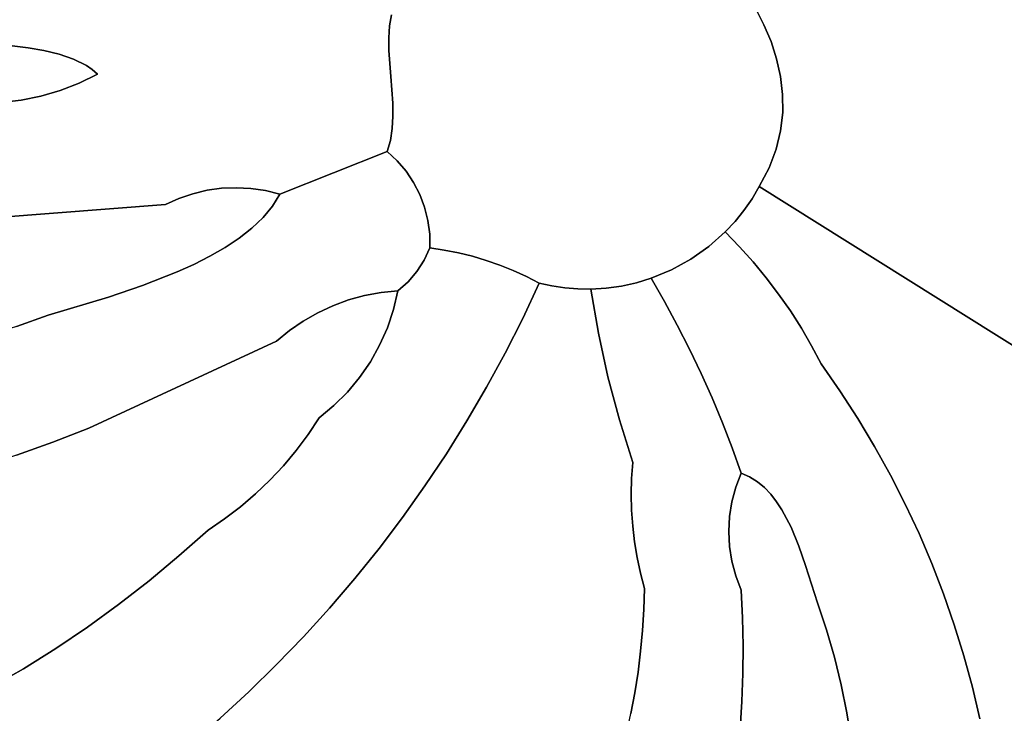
# Model space of a CAD drawing. Header units: inches. Extents: x 37.2 to 70.6, y 17.4 to 61.6.
# Tile 47 of 78: x 54.5 to 57.5, y 38.5 to 40.6. Entities that reach past the tile are written whole.
import ezdxf

# ---------------------------------------------------------------- set-up
doc = ezdxf.new("R2010")
doc.units = ezdxf.units.IN
doc.layers.add('SURFACES_FOR_SKETCHUP', color=7, linetype='Continuous')

msp = doc.modelspace()

# ---------------------------------------------------------------- linework, layer by layer
at = {"layer": 'SURFACES_FOR_SKETCHUP'}
for points, invisible_edges in [([(56.7601, 40.6189), (56.7855, 40.5685), (57.5669, 41.3419)], 10), ([(57.9181, 40.9646), (57.5669, 41.3419), (56.7855, 40.5685)], 10), ([(56.7855, 40.5685), (56.807, 40.5171), (57.9181, 40.9646)], 10), ([(56.807, 40.5171), (56.8239, 40.4648), (57.9181, 40.9646)], 10), ([(56.8239, 40.4648), (56.8358, 40.4116), (57.9181, 40.9646)], 10), ([(56.8358, 40.4116), (56.8421, 40.3576), (57.9181, 40.9646)], 10), ([(56.8423, 40.3029), (56.8359, 40.2476), (57.9181, 40.9646)], 10), ([(57.9221, 39.3565), (57.9181, 40.9646), (56.8359, 40.2476)], 11), ([(56.8421, 40.3576), (56.8423, 40.3029), (57.9181, 40.9646)], 10), ([(54.4707, 40.7819), (54.5111, 40.5042), (54.5374, 40.7729)], 3), ([(54.731, 40.7827), (54.6966, 40.4644), (54.7604, 40.7912)], 3), ([(54.7355, 40.4445), (54.7604, 40.7912), (54.6966, 40.4644)], 3), ([(54.7004, 40.7765), (54.6966, 40.4644), (54.731, 40.7827)], 3), ([(54.7604, 40.7912), (54.7355, 40.4445), (54.7885, 40.8019)], 3), ([(54.7529, 40.4326), (54.7885, 40.8019), (54.7355, 40.4445)], 3), ([(54.7688, 40.4191), (54.7885, 40.8019), (54.7529, 40.4326)], 3), ([(54.7688, 40.4191), (55.6528, 40.565), (54.7885, 40.8019)], 11), ([(55.6587, 40.5987), (54.7885, 40.8019), (55.6528, 40.565)], 3), ([(54.5591, 40.4985), (54.5374, 40.7729), (54.5111, 40.5042)], 3), ([(54.5374, 40.7729), (54.5591, 40.4985), (54.6039, 40.7693)], 3), ([(54.607, 40.4905), (54.6039, 40.7693), (54.5591, 40.4985)], 3), ([(54.6039, 40.7693), (54.607, 40.4905), (54.669, 40.7722)], 3), ([(54.6532, 40.4794), (54.669, 40.7722), (54.607, 40.4905)], 3), ([(54.669, 40.7722), (54.6532, 40.4794), (54.7004, 40.7765)], 3), ([(54.6966, 40.4644), (54.7004, 40.7765), (54.6532, 40.4794)], 3), ([(55.6505, 40.5289), (55.7752, 40.7105), (55.6528, 40.565)], 3), ([(55.6511, 40.4908), (55.7752, 40.7105), (55.6505, 40.5289)], 3), ([(55.6568, 40.4112), (55.7752, 40.7105), (55.6511, 40.4908)], 3), ([(55.6528, 40.565), (55.7752, 40.7105), (55.6587, 40.5987)], 3), ([(55.6626, 40.3307), (55.7752, 40.7105), (55.6568, 40.4112)], 3), ([(55.7752, 40.7105), (55.6626, 40.3307), (56.7313, 40.6683)], 11), ([(56.0271, 39.8241), (56.7313, 40.6683), (55.6626, 40.3307)], 11), ([(56.7313, 40.6683), (56.0271, 39.8241), (56.7601, 40.6189)], 3), ([(56.0271, 39.8241), (56.5643, 39.8581), (56.7601, 40.6189)], 11), ([(56.6188, 39.8965), (56.7601, 40.6189), (56.5643, 39.8581)], 3), ([(56.6687, 39.9409), (56.7601, 40.6189), (56.6188, 39.8965)], 3), ([(56.7601, 40.6189), (56.6687, 39.9409), (56.7855, 40.5685)], 3), ([(55.6528, 40.565), (54.7688, 40.4191), (55.6505, 40.5289)], 3), ([(56.6981, 39.9724), (56.7855, 40.5685), (56.6687, 39.9409)], 3), ([(56.7251, 40.0059), (56.7855, 40.5685), (56.6981, 39.9724)], 3), ([(56.7496, 40.0412), (56.7855, 40.5685), (56.7251, 40.0059)], 3), ([(56.7715, 40.0783), (56.7855, 40.5685), (56.7496, 40.0412)], 3), ([(56.7855, 40.5685), (56.7715, 40.0783), (56.807, 40.5171)], 3), ([(55.1889, 40.075), (55.6505, 40.5289), (54.7688, 40.4191)], 11), ([(55.6505, 40.5289), (55.1889, 40.075), (55.6511, 40.4908)], 3), ([(56.807, 40.5171), (56.7715, 40.0783), (56.8239, 40.4648)], 3), ([(54.5383, 40.3397), (54.5111, 40.5042), (54.4777, 40.3333)], 3), ([(54.5111, 40.5042), (54.5383, 40.3397), (54.5591, 40.4985)], 3), ([(54.5981, 40.3516), (54.5591, 40.4985), (54.5383, 40.3397)], 3), ([(54.5591, 40.4985), (54.5981, 40.3516), (54.607, 40.4905)], 3), ([(54.6567, 40.3688), (54.607, 40.4905), (54.5981, 40.3516)], 3), ([(54.607, 40.4905), (54.6567, 40.3688), (54.6532, 40.4794)], 3), ([(55.2332, 40.0727), (55.6511, 40.4908), (55.1889, 40.075)], 3), ([(55.6511, 40.4908), (55.2332, 40.0727), (55.6568, 40.4112)], 3), ([(54.6532, 40.4794), (54.6567, 40.3688), (54.6966, 40.4644)], 3), ([(54.7137, 40.3913), (54.6966, 40.4644), (54.6567, 40.3688)], 3), ([(54.6966, 40.4644), (54.7137, 40.3913), (54.7355, 40.4445)], 3), ([(56.7715, 40.0783), (56.801, 40.1352), (56.8239, 40.4648)], 10), ([(56.8358, 40.4116), (56.8239, 40.4648), (56.801, 40.1352)], 10), ([(54.7355, 40.4445), (54.7137, 40.3913), (54.7529, 40.4326)], 3), ([(54.7688, 40.4191), (54.7529, 40.4326), (54.7137, 40.3913)], 2), ([(54.7137, 40.3913), (54.9749, 40.0236), (54.7688, 40.4191)], 3), ([(55.0157, 40.0422), (54.7688, 40.4191), (54.9749, 40.0236)], 3), ([(55.0578, 40.0567), (54.7688, 40.4191), (55.0157, 40.0422)], 3), ([(55.1009, 40.067), (54.7688, 40.4191), (55.0578, 40.0567)], 3), ([(55.1447, 40.0731), (54.7688, 40.4191), (55.1009, 40.067)], 3), ([(55.1889, 40.075), (54.7688, 40.4191), (55.1447, 40.0731)], 3), ([(55.2772, 40.0661), (55.6568, 40.4112), (55.2332, 40.0727)], 3), ([(55.6568, 40.4112), (55.2772, 40.0661), (55.6626, 40.3307)], 3), ([(56.8358, 40.4116), (56.801, 40.1352), (56.8421, 40.3576)], 3), ([(54.5981, 40.3516), (54.9749, 40.0236), (54.6567, 40.3688)], 3), ([(54.6567, 40.3688), (54.9749, 40.0236), (54.7137, 40.3913)], 3), ([(54.5383, 40.3397), (54.4777, 40.3333), (54.9749, 40.0236)], 10), ([(54.5383, 40.3397), (54.9749, 40.0236), (54.5981, 40.3516)], 3), ([(56.8223, 40.1917), (56.8421, 40.3576), (56.801, 40.1352)], 3), ([(56.8423, 40.3029), (56.8421, 40.3576), (56.8223, 40.1917)], 10), ([(54.104, 39.9577), (54.9749, 40.0236), (54.4777, 40.3333)], 10), ([(55.3207, 40.0551), (55.6626, 40.3307), (55.2772, 40.0661)], 3), ([(55.6632, 40.2915), (55.6626, 40.3307), (55.3207, 40.0551)], 10), ([(55.6632, 40.2915), (55.7255, 40.0905), (55.6626, 40.3307)], 3), ([(55.7255, 40.0905), (56.0271, 39.8241), (55.6626, 40.3307)], 11), ([(55.6632, 40.2915), (55.3207, 40.0551), (55.6612, 40.2538)], 3), ([(55.6612, 40.2538), (55.7027, 40.1248), (55.6632, 40.2915)], 3), ([(55.7255, 40.0905), (55.6632, 40.2915), (55.7027, 40.1248)], 3), ([(56.8223, 40.1917), (56.8359, 40.2476), (56.8423, 40.3029)], 8), ([(55.6556, 40.2181), (55.6612, 40.2538), (55.3207, 40.0551)], 10), ([(55.6556, 40.2181), (55.6759, 40.1564), (55.6612, 40.2538)], 3), ([(55.7027, 40.1248), (55.6612, 40.2538), (55.6759, 40.1564)], 3), ([(56.8223, 40.1917), (57.9221, 39.3565), (56.8359, 40.2476)], 3), ([(55.3207, 40.0551), (55.6454, 40.185), (55.6556, 40.2181)], 8), ([(55.6556, 40.2181), (55.6454, 40.185), (55.6759, 40.1564)], 8), ([(56.801, 40.1352), (57.9221, 39.3565), (56.8223, 40.1917)], 3), ([(55.6454, 40.185), (55.3207, 40.0551), (55.6759, 40.1564)], 2), ([(55.6759, 40.1564), (55.3207, 40.0551), (55.7027, 40.1248)], 3), ([(56.7715, 40.0783), (57.9221, 39.3565), (56.801, 40.1352)], 2), ([(55.7027, 40.1248), (55.3207, 40.0551), (55.7255, 40.0905)], 3), ([(55.1009, 40.067), (55.0578, 40.0567), (55.1553, 39.8936)], 10), ([(55.1447, 40.0731), (55.1009, 40.067), (55.198, 39.9218)], 10), ([(55.1553, 39.8936), (55.198, 39.9218), (55.1009, 40.067)], 10), ([(55.1889, 40.075), (55.1447, 40.0731), (55.198, 39.9218)], 10), ([(55.198, 39.9218), (55.2365, 39.952), (55.1889, 40.075)], 10), ([(55.2332, 40.0727), (55.1889, 40.075), (55.2365, 39.952)], 10), ([(55.2772, 40.0661), (55.2332, 40.0727), (55.2703, 39.9843)], 10), ([(55.2365, 39.952), (55.2703, 39.9843), (55.2332, 40.0727)], 10), ([(55.7255, 40.0905), (55.3207, 40.0551), (55.5774, 39.7485)], 11), ([(55.7443, 40.054), (55.7255, 40.0905), (55.5774, 39.7485)], 10), ([(55.7443, 40.054), (55.9866, 39.8404), (55.7255, 40.0905)], 3), ([(56.0271, 39.8241), (55.7255, 40.0905), (55.9866, 39.8404)], 3), ([(56.7496, 40.0412), (56.7927, 39.8024), (56.7715, 40.0783)], 3), ([(57.9221, 39.3565), (56.7715, 40.0783), (56.8988, 39.6498)], 10), ([(56.8655, 39.7021), (56.7715, 40.0783), (56.8301, 39.753)], 3), ([(56.8655, 39.7021), (56.8988, 39.6498), (56.7715, 40.0783)], 10), ([(56.8301, 39.753), (56.7715, 40.0783), (56.7927, 39.8024)], 3), ([(55.0157, 40.0422), (54.9749, 40.0236), (55.0607, 39.8426)], 10), ([(55.0578, 40.0567), (55.0157, 40.0422), (55.1093, 39.8672)], 10), ([(55.0607, 39.8426), (55.1093, 39.8672), (55.0157, 40.0422)], 10), ([(55.1093, 39.8672), (55.1553, 39.8936), (55.0578, 40.0567)], 10), ([(55.2703, 39.9843), (55.2986, 40.0186), (55.2772, 40.0661)], 10), ([(55.3207, 40.0551), (55.2772, 40.0661), (55.2986, 40.0186)], 2), ([(55.2986, 40.0186), (55.5288, 39.7351), (55.3207, 40.0551)], 3), ([(55.5774, 39.7485), (55.3207, 40.0551), (55.5288, 39.7351)], 3), ([(55.7443, 40.054), (55.5774, 39.7485), (55.7588, 40.0156)], 3), ([(55.9866, 39.8404), (55.7443, 40.054), (55.9454, 39.8547)], 3), ([(55.7588, 40.0156), (55.9454, 39.8547), (55.7443, 40.054)], 3), ([(56.7251, 40.0059), (56.7533, 39.8502), (56.7496, 40.0412)], 3), ([(56.7927, 39.8024), (56.7496, 40.0412), (56.7533, 39.8502)], 3), ([(54.104, 39.9577), (54.6202, 39.6889), (54.9749, 40.0236)], 3), ([(54.8024, 39.7438), (54.9749, 40.0236), (54.6202, 39.6889)], 3), ([(54.8024, 39.7438), (54.9059, 39.7788), (54.9749, 40.0236)], 10), ([(55.0101, 39.8198), (54.9749, 40.0236), (54.9059, 39.7788)], 3), ([(55.0101, 39.8198), (55.0607, 39.8426), (54.9749, 40.0236)], 10), ([(55.2703, 39.9843), (55.4815, 39.7177), (55.2986, 40.0186)], 3), ([(55.5288, 39.7351), (55.2986, 40.0186), (55.4815, 39.7177)], 3), ([(55.6272, 39.7578), (55.7588, 40.0156), (55.5774, 39.7485)], 3), ([(55.7588, 40.0156), (55.6272, 39.7578), (55.7689, 39.9757)], 3), ([(55.7689, 39.9757), (55.9037, 39.8672), (55.7588, 40.0156)], 3), ([(55.9454, 39.8547), (55.7588, 40.0156), (55.9037, 39.8672)], 3), ([(55.2365, 39.952), (55.4358, 39.6964), (55.2703, 39.9843)], 3), ([(55.4815, 39.7177), (55.2703, 39.9843), (55.4358, 39.6964)], 3), ([(56.6981, 39.9724), (56.712, 39.8964), (56.7251, 40.0059)], 3), ([(56.7533, 39.8502), (56.7251, 40.0059), (56.712, 39.8964)], 3), ([(54.6202, 39.6889), (54.104, 39.9577), (54.5246, 39.6552)], 3), ([(55.198, 39.9218), (55.392, 39.6713), (55.2365, 39.952)], 3), ([(55.4358, 39.6964), (55.2365, 39.952), (55.392, 39.6713)], 3), ([(55.7745, 39.9346), (55.7689, 39.9757), (55.6272, 39.7578)], 10), ([(55.7745, 39.9346), (55.8613, 39.8777), (55.7689, 39.9757)], 3), ([(55.9037, 39.8672), (55.7689, 39.9757), (55.8613, 39.8777)], 3), ([(56.6981, 39.9724), (56.6687, 39.9409), (56.712, 39.8964)], 8), ([(55.1553, 39.8936), (55.3503, 39.6426), (55.198, 39.9218)], 3), ([(55.392, 39.6713), (55.198, 39.9218), (55.3503, 39.6426)], 3), ([(55.6272, 39.7578), (55.7357, 39.821), (55.7745, 39.9346)], 11), ([(55.758, 39.8554), (55.7745, 39.9346), (55.7357, 39.821)], 3), ([(55.7752, 39.8928), (55.7745, 39.9346), (55.758, 39.8554)], 2), ([(55.7745, 39.9346), (55.7752, 39.8928), (55.8185, 39.8862)], 8), ([(55.7745, 39.9346), (55.8185, 39.8862), (55.8613, 39.8777)], 9), ([(56.712, 39.8964), (56.6687, 39.9409), (56.6188, 39.8965)], 8), ([(55.1093, 39.8672), (55.311, 39.6103), (55.1553, 39.8936)], 3), ([(55.3503, 39.6426), (55.1553, 39.8936), (55.311, 39.6103)], 3), ([(55.8185, 39.8862), (55.7752, 39.8928), (55.758, 39.8554)], 8), ([(56.6188, 39.8965), (56.5643, 39.8581), (56.7533, 39.8502)], 10), ([(56.712, 39.8964), (56.6188, 39.8965), (56.7533, 39.8502)], 3), ([(55.0607, 39.8426), (55.311, 39.6103), (55.1093, 39.8672)], 3), ([(55.7357, 39.821), (55.8613, 39.8777), (55.758, 39.8554)], 3), ([(55.8613, 39.8777), (55.7357, 39.821), (55.9037, 39.8672)], 3), ([(55.9037, 39.8672), (55.7357, 39.821), (56.0025, 39.574)], 11), ([(55.8185, 39.8862), (55.758, 39.8554), (55.8613, 39.8777)], 3), ([(55.9037, 39.8672), (56.0025, 39.574), (55.9454, 39.8547)], 3), ([(55.0101, 39.8198), (55.311, 39.6103), (55.0607, 39.8426)], 3), ([(55.9866, 39.8404), (55.9454, 39.8547), (56.0557, 39.6791)], 10), ([(56.0557, 39.6791), (55.9454, 39.8547), (56.0025, 39.574)], 3), ([(55.9866, 39.8404), (56.0557, 39.6791), (56.0271, 39.8241)], 3), ([(56.5643, 39.8581), (56.0271, 39.8241), (56.5059, 39.826)], 3), ([(56.5059, 39.826), (56.4847, 39.7301), (56.5643, 39.8581)], 3), ([(56.5235, 39.6586), (56.5643, 39.8581), (56.4847, 39.7301)], 3), ([(56.5643, 39.8581), (56.5235, 39.6586), (56.7533, 39.8502)], 11), ([(56.7927, 39.8024), (56.7533, 39.8502), (56.5235, 39.6586)], 10), ([(54.9059, 39.7788), (55.311, 39.6103), (55.0101, 39.8198)], 3), ([(55.7357, 39.821), (55.6272, 39.7578), (55.7089, 39.79)], 3), ([(55.7357, 39.821), (55.7089, 39.79), (56.0025, 39.574)], 10), ([(56.5059, 39.826), (56.0271, 39.8241), (56.444, 39.8006)], 3), ([(56.0668, 39.8059), (56.0271, 39.8241), (56.0557, 39.6791)], 10), ([(56.444, 39.8006), (56.0271, 39.8241), (56.3996, 39.7872)], 3), ([(56.3544, 39.7773), (56.0271, 39.8241), (56.3085, 39.7709)], 3), ([(56.3996, 39.7872), (56.0271, 39.8241), (56.3544, 39.7773)], 3), ([(56.0668, 39.8059), (56.3085, 39.7709), (56.0271, 39.8241)], 3), ([(56.0557, 39.6791), (56.1057, 39.7859), (56.0668, 39.8059)], 8), ([(56.2621, 39.7682), (56.3085, 39.7709), (56.0668, 39.8059)], 10), ([(56.1833, 39.7719), (56.2227, 39.7687), (56.0668, 39.8059)], 10), ([(56.1057, 39.7859), (56.1443, 39.7776), (56.0668, 39.8059)], 2), ([(56.2621, 39.7682), (56.0668, 39.8059), (56.2227, 39.7687)], 3), ([(56.1833, 39.7719), (56.0668, 39.8059), (56.1443, 39.7776)], 3), ([(56.4847, 39.7301), (56.444, 39.8006), (56.3996, 39.7872)], 8), ([(56.5059, 39.826), (56.444, 39.8006), (56.4847, 39.7301)], 8), ([(56.5235, 39.6586), (56.5604, 39.5862), (56.7927, 39.8024)], 10), ([(56.8301, 39.753), (56.7927, 39.8024), (56.5604, 39.5862)], 10), ([(55.311, 39.6103), (54.9059, 39.7788), (54.7435, 39.3466)], 3), ([(54.8024, 39.7438), (54.7435, 39.3466), (54.9059, 39.7788)], 3), ([(55.6778, 39.7629), (55.7089, 39.79), (55.6272, 39.7578)], 2), ([(55.7089, 39.79), (55.6778, 39.7629), (55.6646, 39.7061)], 8), ([(55.6646, 39.7061), (56.0025, 39.574), (55.7089, 39.79)], 11), ([(56.1443, 39.7776), (56.1057, 39.7859), (56.0557, 39.6791)], 8), ([(56.1443, 39.7776), (56.0557, 39.6791), (56.1833, 39.7719)], 3), ([(56.2849, 39.6349), (56.1833, 39.7719), (56.0557, 39.6791)], 11), ([(56.2849, 39.6349), (56.2227, 39.7687), (56.1833, 39.7719)], 9), ([(56.2621, 39.7682), (56.2849, 39.6349), (56.3085, 39.7709)], 2), ([(56.3085, 39.7709), (56.2849, 39.6349), (56.3544, 39.7773)], 3), ([(56.3544, 39.7773), (56.2849, 39.6349), (56.4847, 39.7301)], 11), ([(56.4847, 39.7301), (56.3996, 39.7872), (56.3544, 39.7773)], 9), ([(54.6202, 39.6889), (54.7435, 39.3466), (54.8024, 39.7438)], 3), ([(55.5288, 39.7351), (55.6462, 39.6511), (55.5774, 39.7485)], 3), ([(55.6272, 39.7578), (55.5774, 39.7485), (55.6646, 39.7061)], 10), ([(55.6646, 39.7061), (55.5774, 39.7485), (55.6462, 39.6511)], 3), ([(55.6778, 39.7629), (55.6272, 39.7578), (55.6646, 39.7061)], 2), ([(56.2849, 39.6349), (56.2621, 39.7682), (56.2227, 39.7687)], 8), ([(56.8655, 39.7021), (56.8301, 39.753), (56.5604, 39.5862)], 10), ([(55.4815, 39.7177), (55.4358, 39.6964), (55.5949, 39.548)], 10), ([(55.5288, 39.7351), (55.4815, 39.7177), (55.6229, 39.5983)], 10), ([(55.5949, 39.548), (55.6229, 39.5983), (55.4815, 39.7177)], 10), ([(55.6229, 39.5983), (55.6462, 39.6511), (55.5288, 39.7351)], 10), ([(56.4847, 39.7301), (56.2849, 39.6349), (56.5235, 39.6586)], 3), ([(54.5246, 39.6552), (54.7435, 39.3466), (54.6202, 39.6889)], 3), ([(55.4358, 39.6964), (55.392, 39.6713), (55.5624, 39.5005)], 10), ([(55.5624, 39.5005), (55.5949, 39.548), (55.4358, 39.6964)], 10), ([(55.6462, 39.6511), (56.0025, 39.574), (55.6646, 39.7061)], 3), ([(56.5604, 39.5862), (56.5955, 39.5128), (56.8655, 39.7021)], 10), ([(56.8988, 39.6498), (56.8655, 39.7021), (56.5955, 39.5128)], 10), ([(54.4283, 39.6241), (54.6343, 39.3045), (54.5246, 39.6552)], 3), ([(54.7435, 39.3466), (54.5246, 39.6552), (54.6343, 39.3045)], 3), ([(55.392, 39.6713), (55.3503, 39.6426), (55.5255, 39.4561)], 10), ([(55.5255, 39.4561), (55.5624, 39.5005), (55.392, 39.6713)], 10), ([(55.6462, 39.6511), (55.6229, 39.5983), (55.9463, 39.4707)], 10), ([(56.0025, 39.574), (55.6462, 39.6511), (55.9463, 39.4707)], 3), ([(56.0025, 39.574), (56.2849, 39.6349), (56.0557, 39.6791)], 3), ([(56.3135, 39.5028), (56.5235, 39.6586), (56.2849, 39.6349)], 3), ([(56.5235, 39.6586), (56.3135, 39.5028), (56.5604, 39.5862)], 3), ([(54.6343, 39.3045), (54.4283, 39.6241), (54.5242, 39.2652)], 3), ([(55.3503, 39.6426), (55.311, 39.6103), (55.4844, 39.4151)], 10), ([(55.4844, 39.4151), (55.5255, 39.4561), (55.3503, 39.6426)], 10), ([(56.2849, 39.6349), (56.0025, 39.574), (56.3135, 39.5028)], 3), ([(56.5955, 39.5128), (56.6287, 39.4386), (56.8988, 39.6498)], 10), ([(56.9299, 39.5962), (56.8988, 39.6498), (56.6287, 39.4386)], 10), ([(56.8988, 39.6498), (56.9299, 39.5962), (57.9221, 39.3565)], 10), ([(55.311, 39.6103), (54.7435, 39.3466), (55.2907, 39.1892)], 10), ([(55.2907, 39.1892), (55.3318, 39.2331), (55.311, 39.6103)], 10), ([(55.4395, 39.3779), (55.4844, 39.4151), (55.311, 39.6103)], 10), ([(55.3318, 39.2331), (55.3703, 39.2792), (55.311, 39.6103)], 10), ([(55.4062, 39.3275), (55.311, 39.6103), (55.3703, 39.2792)], 3), ([(55.4395, 39.3779), (55.311, 39.6103), (55.4062, 39.3275)], 3), ([(55.6229, 39.5983), (55.5949, 39.548), (55.8871, 39.3692)], 10), ([(55.8871, 39.3692), (55.9463, 39.4707), (55.6229, 39.5983)], 10), ([(56.9588, 39.5413), (56.9299, 39.5962), (56.6287, 39.4386)], 10), ([(56.9299, 39.5962), (56.9588, 39.5413), (57.0157, 39.4597)], 8), ([(57.0157, 39.4597), (57.9221, 39.3565), (56.9299, 39.5962)], 11), ([(55.9463, 39.4707), (56.3135, 39.5028), (56.0025, 39.574)], 3), ([(56.5604, 39.5862), (56.3135, 39.5028), (56.5955, 39.5128)], 3), ([(55.5949, 39.548), (55.5624, 39.5005), (55.8871, 39.3692)], 10), ([(56.6287, 39.4386), (56.66, 39.3635), (56.9588, 39.5413)], 10), ([(57.0157, 39.4597), (56.9588, 39.5413), (56.66, 39.3635)], 10), ([(56.3135, 39.5028), (55.9463, 39.4707), (56.3482, 39.3722)], 3), ([(56.3482, 39.3722), (56.5955, 39.5128), (56.3135, 39.5028)], 3), ([(56.5955, 39.5128), (56.3482, 39.3722), (56.6287, 39.4386)], 3), ([(55.5624, 39.5005), (55.5255, 39.4561), (55.825, 39.2696)], 10), ([(55.825, 39.2696), (55.8871, 39.3692), (55.5624, 39.5005)], 10), ([(55.5255, 39.4561), (55.4844, 39.4151), (55.7599, 39.172)], 10), ([(55.7599, 39.172), (55.825, 39.2696), (55.5255, 39.4561)], 10), ([(55.8871, 39.3692), (56.3482, 39.3722), (55.9463, 39.4707)], 3), ([(56.66, 39.3635), (56.6894, 39.2876), (57.0157, 39.4597)], 10), ([(56.6894, 39.2876), (56.7657, 39.1846), (57.0157, 39.4597)], 11), ([(57.0157, 39.4597), (56.7657, 39.1846), (57.0695, 39.3765)], 3), ([(57.0695, 39.3765), (57.9221, 39.3565), (57.0157, 39.4597)], 3), ([(55.4844, 39.4151), (55.4395, 39.3779), (55.7599, 39.172)], 10), ([(56.3887, 39.2432), (56.6287, 39.4386), (56.3482, 39.3722)], 3), ([(56.6287, 39.4386), (56.3887, 39.2432), (56.66, 39.3635)], 3), ([(55.4395, 39.3779), (55.4062, 39.3275), (55.7599, 39.172)], 10), ([(55.8871, 39.3692), (55.825, 39.2696), (56.3841, 39.1469)], 10), ([(56.3482, 39.3722), (55.8871, 39.3692), (56.3853, 39.195)], 11), ([(56.3841, 39.1469), (56.3853, 39.195), (55.8871, 39.3692)], 10), ([(56.3853, 39.195), (56.3887, 39.2432), (56.3482, 39.3722)], 8), ([(56.66, 39.3635), (56.3887, 39.2432), (56.6894, 39.2876)], 3), ([(56.787, 39.1669), (57.0695, 39.3765), (56.7657, 39.1846)], 3), ([(56.787, 39.1669), (56.8063, 39.1468), (57.0695, 39.3765)], 10), ([(57.1204, 39.2916), (57.0695, 39.3765), (56.8063, 39.1468)], 10), ([(57.0695, 39.3765), (57.1204, 39.2916), (57.9221, 39.3565)], 10), ([(57.1204, 39.2916), (57.1683, 39.2051), (57.9221, 39.3565)], 10), ([(57.1683, 39.2051), (57.2131, 39.1172), (57.9221, 39.3565)], 10), ([(57.2131, 39.1172), (57.2548, 39.0278), (57.9221, 39.3565)], 10), ([(57.2548, 39.0278), (57.2935, 38.9371), (57.9221, 39.3565)], 10), ([(57.2935, 38.9371), (57.3289, 38.8451), (57.9221, 39.3565)], 10), ([(57.3289, 38.8451), (58.1408, 38.7558), (57.9221, 39.3565)], 11), ([(54.6343, 39.3045), (54.9251, 38.8849), (54.7435, 39.3466)], 3), ([(55.1536, 39.0723), (55.2016, 39.1087), (54.7435, 39.3466)], 10), ([(55.1036, 39.0385), (55.1536, 39.0723), (54.7435, 39.3466)], 10), ([(55.2473, 39.1477), (54.7435, 39.3466), (55.2016, 39.1087)], 3), ([(55.2907, 39.1892), (54.7435, 39.3466), (55.2473, 39.1477)], 3), ([(55.1036, 39.0385), (54.7435, 39.3466), (55.0152, 38.9602)], 3), ([(55.0152, 38.9602), (54.7435, 39.3466), (54.9251, 38.8849)], 3), ([(55.4062, 39.3275), (55.3703, 39.2792), (55.692, 39.0764)], 10), ([(55.692, 39.0764), (55.7599, 39.172), (55.4062, 39.3275)], 10), ([(54.5242, 39.2652), (54.833, 38.8128), (54.6343, 39.3045)], 3), ([(54.9251, 38.8849), (54.6343, 39.3045), (54.833, 38.8128)], 3), ([(54.4132, 39.2287), (54.7391, 38.7442), (54.5242, 39.2652)], 3), ([(54.833, 38.8128), (54.5242, 39.2652), (54.7391, 38.7442)], 3), ([(55.3703, 39.2792), (55.3318, 39.2331), (55.6213, 38.9829)], 10), ([(55.6213, 38.9829), (55.692, 39.0764), (55.3703, 39.2792)], 10), ([(55.7599, 39.172), (56.3885, 39.0507), (55.825, 39.2696)], 3), ([(56.3852, 39.0987), (56.3841, 39.1469), (55.825, 39.2696)], 10), ([(56.3852, 39.0987), (55.825, 39.2696), (56.3885, 39.0507)], 3), ([(56.6894, 39.2876), (56.3887, 39.2432), (56.7002, 39.1681)], 11), ([(56.6894, 39.2876), (56.7168, 39.211), (56.7423, 39.1993)], 8), ([(56.6894, 39.2876), (56.7423, 39.1993), (56.7657, 39.1846)], 9), ([(56.7002, 39.1681), (56.7168, 39.211), (56.6894, 39.2876)], 8), ([(56.8063, 39.1468), (56.8239, 39.1244), (57.1204, 39.2916)], 10), ([(56.8239, 39.1244), (56.84, 39.1001), (57.1204, 39.2916)], 10), ([(57.1683, 39.2051), (57.1204, 39.2916), (56.84, 39.1001)], 10), ([(55.3318, 39.2331), (55.2907, 39.1892), (55.6213, 38.9829)], 10), ([(56.3853, 39.195), (56.7002, 39.1681), (56.3887, 39.2432)], 3), ([(54.3015, 39.195), (54.6432, 38.6795), (54.4132, 39.2287)], 3), ([(54.7391, 38.7442), (54.4132, 39.2287), (54.6432, 38.6795)], 3), ([(56.7168, 39.211), (56.7002, 39.1681), (56.7423, 39.1993)], 2), ([(56.84, 39.1001), (56.8679, 39.047), (57.1683, 39.2051)], 10), ([(57.2131, 39.1172), (57.1683, 39.2051), (56.8679, 39.047)], 10), ([(54.6432, 38.6795), (54.3015, 39.195), (54.5454, 38.6188)], 3), ([(54.5454, 38.6188), (54.3015, 39.195), (54.4455, 38.5625)], 3), ([(55.5478, 38.8916), (55.2907, 39.1892), (55.2473, 39.1477)], 9), ([(55.5478, 38.8916), (55.6213, 38.9829), (55.2907, 39.1892)], 10), ([(56.3853, 39.195), (56.3841, 39.1469), (56.6884, 39.124)], 10), ([(56.6884, 39.124), (56.7002, 39.1681), (56.3853, 39.195)], 10), ([(56.7657, 39.1846), (56.7423, 39.1993), (56.7002, 39.1681)], 10), ([(56.7657, 39.1846), (56.7002, 39.1681), (56.787, 39.1669)], 3), ([(55.2016, 39.1087), (55.4716, 38.8024), (55.2473, 39.1477)], 3), ([(55.5478, 38.8916), (55.2473, 39.1477), (55.4716, 38.8024)], 3), ([(55.692, 39.0764), (56.4018, 38.9554), (55.7599, 39.172)], 3), ([(56.3885, 39.0507), (55.7599, 39.172), (56.394, 39.0029)], 3), ([(56.394, 39.0029), (55.7599, 39.172), (56.4018, 38.9554)], 3), ([(56.3852, 39.0987), (56.6884, 39.124), (56.3841, 39.1469)], 3), ([(56.8063, 39.1468), (56.6813, 39.0792), (56.8239, 39.1244)], 3), ([(56.6813, 39.0792), (56.8063, 39.1468), (56.6884, 39.124)], 3), ([(56.7002, 39.1681), (56.6884, 39.124), (56.787, 39.1669)], 10), ([(56.787, 39.1669), (56.6884, 39.124), (56.8063, 39.1468)], 3), ([(56.6813, 39.0792), (56.6884, 39.124), (56.3852, 39.0987)], 10), ([(56.8239, 39.1244), (56.6813, 39.0792), (56.84, 39.1001)], 3), ([(56.8679, 39.047), (56.8914, 38.9898), (57.2131, 39.1172)], 10), ([(56.8914, 38.9898), (56.9116, 38.931), (57.2131, 39.1172)], 10), ([(57.2548, 39.0278), (57.2131, 39.1172), (56.9116, 38.931)], 10), ([(55.1536, 39.0723), (55.4716, 38.8024), (55.2016, 39.1087)], 3), ([(56.3852, 39.0987), (56.3885, 39.0507), (56.6813, 39.0792)], 10), ([(56.84, 39.1001), (56.6789, 39.034), (56.8679, 39.047)], 3), ([(56.6789, 39.034), (56.84, 39.1001), (56.6813, 39.0792)], 3), ([(55.1036, 39.0385), (55.3927, 38.7156), (55.1536, 39.0723)], 3), ([(55.4716, 38.8024), (55.1536, 39.0723), (55.3927, 38.7156)], 3), ([(55.6213, 38.9829), (56.4182, 38.7346), (55.692, 39.0764)], 3), ([(56.4182, 38.7346), (56.422, 38.7979), (55.692, 39.0764)], 10), ([(56.4018, 38.9554), (55.692, 39.0764), (56.4117, 38.9082)], 3), ([(56.4117, 38.9082), (55.692, 39.0764), (56.422, 38.7979)], 11), ([(56.6789, 39.034), (56.6813, 39.0792), (56.3885, 39.0507)], 10), ([(55.0152, 38.9602), (55.3927, 38.7156), (55.1036, 39.0385)], 3), ([(56.3885, 39.0507), (56.394, 39.0029), (56.6789, 39.034)], 10), ([(56.6813, 38.9888), (56.6789, 39.034), (56.394, 39.0029)], 10), ([(56.6789, 39.034), (56.6813, 38.9888), (56.8679, 39.047)], 10), ([(56.6813, 38.9888), (56.6884, 38.9439), (56.8679, 39.047)], 10), ([(56.8914, 38.9898), (56.8679, 39.047), (56.6884, 38.9439)], 10), ([(56.9116, 38.931), (56.9475, 38.8183), (57.2548, 39.0278)], 10), ([(57.2935, 38.9371), (57.2548, 39.0278), (56.9475, 38.8183)], 10), ([(56.394, 39.0029), (56.4018, 38.9554), (56.6813, 38.9888)], 10), ([(55.5478, 38.8916), (56.4046, 38.6084), (55.6213, 38.9829)], 3), ([(56.4124, 38.6714), (56.4182, 38.7346), (55.6213, 38.9829)], 10), ([(56.4046, 38.6084), (56.4124, 38.6714), (55.6213, 38.9829)], 10), ([(56.4117, 38.9082), (56.6813, 38.9888), (56.4018, 38.9554)], 3), ([(56.6813, 38.9888), (56.4117, 38.9082), (56.6884, 38.9439)], 3), ([(56.7002, 38.8999), (56.8914, 38.9898), (56.6884, 38.9439)], 3), ([(56.8914, 38.9898), (56.7002, 38.8999), (56.9116, 38.931)], 3), ([(54.9251, 38.8849), (55.3112, 38.6311), (55.0152, 38.9602)], 3), ([(55.3927, 38.7156), (55.0152, 38.9602), (55.3112, 38.6311)], 3), ([(56.4238, 38.8614), (56.6884, 38.9439), (56.4117, 38.9082)], 3), ([(56.6884, 38.9439), (56.4238, 38.8614), (56.7002, 38.8999)], 3), ([(56.9475, 38.8183), (56.9747, 38.7364), (57.2935, 38.9371)], 10), ([(57.3289, 38.8451), (57.2935, 38.9371), (56.9747, 38.7364)], 10), ([(56.422, 38.7979), (56.4238, 38.8614), (56.4117, 38.9082)], 8), ([(56.7167, 38.8569), (56.9116, 38.931), (56.7002, 38.8999)], 3), ([(56.9116, 38.931), (56.7167, 38.8569), (56.9475, 38.8183)], 3), ([(54.833, 38.8128), (55.1406, 38.4694), (54.9251, 38.8849)], 3), ([(55.3112, 38.6311), (54.9251, 38.8849), (55.2272, 38.549)], 3), ([(55.2272, 38.549), (54.9251, 38.8849), (55.1406, 38.4694)], 3), ([(55.4716, 38.8024), (56.3694, 38.4214), (55.5478, 38.8916)], 3), ([(56.3831, 38.4834), (56.3948, 38.5457), (55.5478, 38.8916)], 10), ([(56.3948, 38.5457), (56.4046, 38.6084), (55.5478, 38.8916)], 10), ([(56.3831, 38.4834), (55.5478, 38.8916), (56.3694, 38.4214)], 3), ([(56.422, 38.7979), (56.7002, 38.8999), (56.4238, 38.8614)], 3), ([(56.7002, 38.8999), (56.422, 38.7979), (56.7167, 38.8569)], 3), ([(56.7167, 38.8569), (56.422, 38.7979), (56.7208, 38.7726)], 3), ([(56.7208, 38.7726), (56.9475, 38.8183), (56.7167, 38.8569)], 3), ([(56.9475, 38.8183), (56.7208, 38.7726), (56.9747, 38.7364)], 3), ([(56.9747, 38.7364), (56.9986, 38.6535), (57.3289, 38.8451)], 10), ([(57.3612, 38.752), (57.3289, 38.8451), (56.9986, 38.6535)], 10), ([(57.3612, 38.752), (58.1408, 38.7558), (57.3289, 38.8451)], 3), ([(54.7391, 38.7442), (55.0515, 38.3923), (54.833, 38.8128)], 3), ([(55.1406, 38.4694), (54.833, 38.8128), (55.0515, 38.3923)], 3), ([(55.3927, 38.7156), (56.3245, 38.2635), (55.4716, 38.8024)], 3), ([(56.3538, 38.3598), (56.3694, 38.4214), (55.4716, 38.8024)], 10), ([(56.3538, 38.3598), (55.4716, 38.8024), (56.3245, 38.2635)], 3), ([(56.4182, 38.7346), (56.7208, 38.7726), (56.422, 38.7979)], 3), ([(56.7208, 38.7726), (56.4182, 38.7346), (56.7225, 38.6883)], 3), ([(56.7225, 38.6883), (56.9747, 38.7364), (56.7208, 38.7726)], 3), ([(54.6432, 38.6795), (54.9601, 38.3178), (54.7391, 38.7442)], 3), ([(55.0515, 38.3923), (54.7391, 38.7442), (54.9601, 38.3178)], 3), ([(56.4124, 38.6714), (56.7225, 38.6883), (56.4182, 38.7346)], 3), ([(56.9747, 38.7364), (56.7225, 38.6883), (56.9986, 38.6535)], 3), ([(56.9986, 38.6535), (57.0191, 38.5698), (57.3612, 38.752)], 10), ([(57.3903, 38.6578), (57.3612, 38.752), (57.0191, 38.5698)], 10), ([(58.1408, 38.7558), (57.3612, 38.752), (58.1204, 38.7129)], 3), ([(58.0244, 38.559), (58.1022, 38.6689), (57.3612, 38.752)], 10), ([(58.1204, 38.7129), (57.3612, 38.752), (58.1022, 38.6689)], 3), ([(57.3903, 38.6578), (58.0244, 38.559), (57.3612, 38.752)], 3), ([(55.3112, 38.6311), (56.2534, 38.0756), (55.3927, 38.7156)], 3), ([(56.291, 38.1687), (55.3927, 38.7156), (56.2534, 38.0756)], 3), ([(56.3245, 38.2635), (55.3927, 38.7156), (56.291, 38.1687)], 3), ([(54.5454, 38.6188), (54.8747, 38.2501), (54.6432, 38.6795)], 3), ([(54.9601, 38.3178), (54.6432, 38.6795), (54.8747, 38.2501)], 3), ([(56.4046, 38.6084), (56.7218, 38.604), (56.4124, 38.6714)], 3), ([(56.7225, 38.6883), (56.4124, 38.6714), (56.7218, 38.604)], 3), ([(56.7218, 38.604), (56.9986, 38.6535), (56.7225, 38.6883)], 3), ([(57.0191, 38.5698), (56.9986, 38.6535), (56.7218, 38.604)], 10), ([(57.0191, 38.5698), (57.0363, 38.4854), (57.3903, 38.6578)], 10), ([(57.4162, 38.5626), (57.3903, 38.6578), (57.0363, 38.4854)], 10), ([(57.941, 38.4534), (58.0244, 38.559), (57.3903, 38.6578)], 10), ([(57.4162, 38.5626), (57.941, 38.4534), (57.3903, 38.6578)], 3), ([(54.5454, 38.6188), (54.4455, 38.5625), (54.7851, 38.1884)], 10), ([(54.8747, 38.2501), (54.5454, 38.6188), (54.7851, 38.1884)], 3), ([(55.2272, 38.549), (56.166, 37.8949), (55.3112, 38.6311)], 3), ([(56.2117, 37.9843), (55.3112, 38.6311), (56.166, 37.8949)], 3), ([(56.2534, 38.0756), (55.3112, 38.6311), (56.2117, 37.9843)], 3), ([(56.3948, 38.5457), (56.7187, 38.5198), (56.4046, 38.6084)], 3), ([(56.7218, 38.604), (56.4046, 38.6084), (56.7187, 38.5198)], 3), ([(56.7218, 38.604), (56.7187, 38.5198), (57.0191, 38.5698)], 10), ([(54.4455, 38.5625), (54.3436, 38.5109), (54.5944, 38.0835)], 10), ([(54.6916, 38.1328), (54.4455, 38.5625), (54.5944, 38.0835)], 3), ([(54.7851, 38.1884), (54.4455, 38.5625), (54.6916, 38.1328)], 3), ([(55.1406, 38.4694), (56.0629, 37.7225), (55.2272, 38.549)], 3), ([(56.1164, 37.8076), (55.2272, 38.549), (56.0629, 37.7225)], 3), ([(56.166, 37.8949), (55.2272, 38.549), (56.1164, 37.8076)], 3), ([(57.0363, 38.4854), (57.0191, 38.5698), (56.7187, 38.5198)], 10), ([(57.0363, 38.4854), (57.05, 38.4004), (57.4162, 38.5626)], 10), ([(57.4388, 38.4665), (57.4162, 38.5626), (57.05, 38.4004)], 10), ([(57.4388, 38.4665), (57.8523, 38.3523), (57.4162, 38.5626)], 3), ([(57.941, 38.4534), (57.4162, 38.5626), (57.8523, 38.3523)], 3), ([(56.3831, 38.4834), (56.7132, 38.4357), (56.3948, 38.5457)], 3), ([(56.7187, 38.5198), (56.3948, 38.5457), (56.7132, 38.4357)], 3), ([(56.7187, 38.5198), (56.7132, 38.4357), (57.0363, 38.4854)], 10), ([(54.5236, 38.0571), (54.5944, 38.0835), (54.3436, 38.5109)], 10), ([(57.05, 38.4004), (57.0363, 38.4854), (56.7132, 38.4357)], 10)]:
    msp.add_3dface(points, dxfattribs=dict(at, invisible_edges=invisible_edges))

doc.saveas('drawing.dxf')
